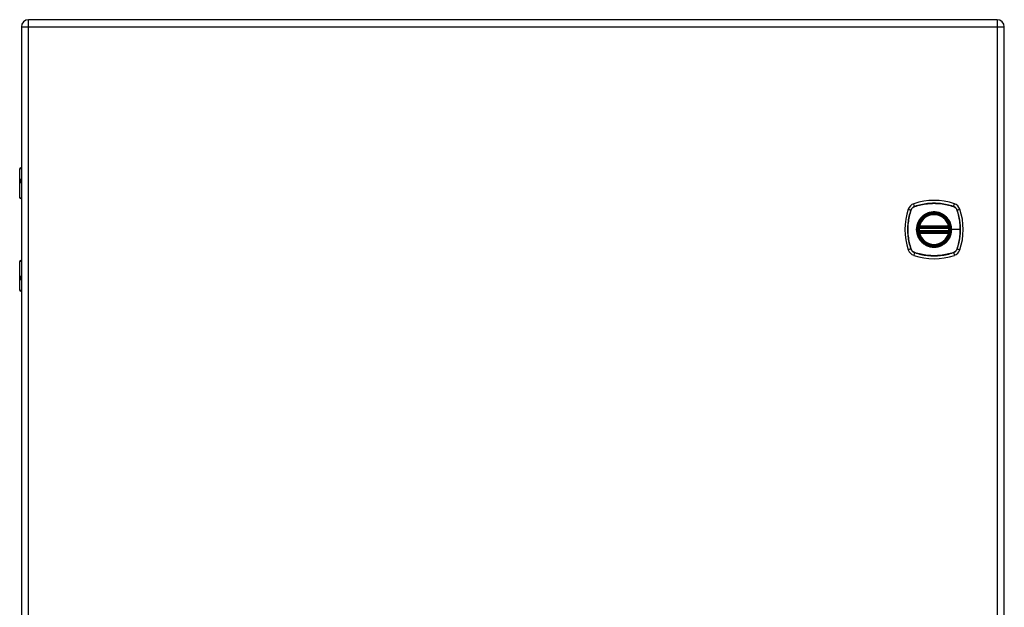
# Model space of a CAD drawing. Header units: inches. Extents: x 5.2 to 98, y 7.4 to 63.6.
# Tile 68 of 82: x 43.3 to 68.6, y 35.9 to 51. Entities that reach past the tile are written whole.
import ezdxf

# ---------------------------------------------------------------- set-up
doc = ezdxf.new("R2010")
doc.units = ezdxf.units.IN
doc.header["$LTSCALE"] = 6.250991
doc.header["$MEASUREMENT"] = 0
doc.layers.add('Visible Edges(ANSI)', color=7, linetype='Continuous', lineweight=25)
doc.layers.add('Visible Tangent Edges(ANSI)', color=7, linetype='Continuous', lineweight=25)

msp = doc.modelspace()

# ---------------------------------------------------------------- linework, layer by layer
at = {"layer": 'Visible Edges(ANSI)'}
for p, q in [((68.435, 50.981), (43.528, 50.981)), ((43.343, 50.795), (43.343, 20.958)), ((68.62, 20.958), (68.62, 50.795)), ((43.299, 46.406), (43.299, 47.148)), ((43.324, 47.173), (43.343, 47.173)), ((43.343, 46.864), (43.339, 46.864)), ((43.339, 46.809), (43.343, 46.809)), ((43.343, 46.387), (43.319, 46.387)), ((66.436, 45.637), (67.19, 45.637)), ((66.441, 45.662), (67.184, 45.662)), ((67.19, 45.537), (66.436, 45.537)), ((67.184, 45.512), (66.441, 45.512)), ((43.299, 44.026), (43.299, 44.768)), ((43.319, 44.788), (43.343, 44.788)), ((43.343, 44.365), (43.339, 44.365)), ((43.339, 44.311), (43.343, 44.311)), ((43.343, 44.001), (43.324, 44.001))]:
    msp.add_line(p, q, dxfattribs=at)
at = {"layer": 'Visible Edges(ANSI)', "flags": 128}
for points in [[(66.421, 45.655), (66.421, 45.655), (66.421, 45.654), (66.421, 45.654), (66.421, 45.654), (66.421, 45.653), (66.421, 45.652), (66.421, 45.651), (66.421, 45.65), (66.421, 45.649), (66.42, 45.648), (66.42, 45.647), (66.42, 45.645), (66.42, 45.644), (66.42, 45.642), (66.419, 45.641), (66.419, 45.639), (66.419, 45.637), (66.419, 45.635), (66.418, 45.633), (66.418, 45.631), (66.418, 45.629), (66.418, 45.627), (66.418, 45.625), (66.417, 45.623)], [(67.208, 45.623), (67.208, 45.625), (67.208, 45.627), (67.208, 45.629), (67.208, 45.631), (67.207, 45.633), (67.207, 45.635), (67.207, 45.637), (67.207, 45.639), (67.206, 45.641), (67.206, 45.642), (67.206, 45.644), (67.206, 45.645), (67.206, 45.647), (67.205, 45.648), (67.205, 45.649), (67.205, 45.65), (67.205, 45.651), (67.205, 45.652), (67.205, 45.653), (67.204, 45.654), (67.204, 45.654), (67.204, 45.654), (67.204, 45.655), (67.204, 45.655)], [(66.417, 45.551), (66.418, 45.549), (66.418, 45.547), (66.418, 45.545), (66.418, 45.543), (66.418, 45.541), (66.419, 45.539), (66.419, 45.537), (66.419, 45.535), (66.419, 45.533), (66.42, 45.532), (66.42, 45.53), (66.42, 45.529), (66.42, 45.527), (66.42, 45.526), (66.421, 45.525), (66.421, 45.524), (66.421, 45.523), (66.421, 45.522), (66.421, 45.521), (66.421, 45.521), (66.421, 45.52), (66.421, 45.52), (66.421, 45.52), (66.421, 45.52)], [(67.204, 45.52), (67.204, 45.52), (67.204, 45.52), (67.204, 45.52), (67.204, 45.521), (67.205, 45.521), (67.205, 45.522), (67.205, 45.523), (67.205, 45.524), (67.205, 45.525), (67.205, 45.526), (67.206, 45.527), (67.206, 45.529), (67.206, 45.53), (67.206, 45.532), (67.206, 45.533), (67.207, 45.535), (67.207, 45.537), (67.207, 45.539), (67.207, 45.541), (67.208, 45.543), (67.208, 45.545), (67.208, 45.547), (67.208, 45.549), (67.208, 45.551)]]:
    msp.add_lwpolyline(points, dxfattribs=at)
at = {"layer": 'Visible Edges(ANSI)'}
for radius in [0.406, 0.4]:
    msp.add_circle((66.813, 45.587), radius, dxfattribs=at)
for centre, radius, start, end in [((43.528, 50.795), 0.185, 90, 180), ((68.435, 50.795), 0.185, 0, 90), ((43.324, 47.148), 0.025, 90, 180), ((43.319, 46.406), 0.02, 180, 270), ((67.687, 45.587), 1.624, 161.2278, 198.7722), ((66.363, 46.037), 0.225, 108.7722, 161.2278), ((66.813, 44.713), 1.624, 71.2278, 108.7722), ((67.263, 46.037), 0.225, 18.7722, 71.2278), ((65.939, 45.587), 1.624, 341.2278, 18.7722), ((66.813, 45.587), 0.397, 13.6344, 166.3656), ((66.813, 45.587), 0.397, 174.7499, 185.2501), ((66.813, 45.587), 0.397, 166.3656, 170.216), ((66.436, 45.652), 0.015, 170.216, 270), ((66.441, 45.677), 0.015, 166.3656, 270), ((67.184, 45.677), 0.015, 270, 13.6344), ((67.19, 45.652), 0.015, 270, 9.784), ((66.813, 45.587), 0.397, 9.784, 13.6344), ((66.813, 45.587), 0.397, 354.7499, 5.2501), ((66.436, 45.522), 0.015, 90, 189.784), ((66.813, 45.587), 0.397, 189.784, 193.6344), ((66.441, 45.497), 0.015, 90, 193.6344), ((66.813, 45.587), 0.397, 193.6344, 346.3656), ((67.184, 45.497), 0.015, 346.3656, 90), ((67.19, 45.522), 0.015, 350.216, 90), ((66.813, 45.587), 0.397, 346.3656, 350.216), ((66.363, 45.137), 0.225, 198.7722, 251.2278), ((66.813, 46.461), 1.624, 251.2278, 288.7722), ((67.263, 45.137), 0.225, 288.7722, 341.2278), ((43.319, 44.768), 0.02, 90, 180), ((43.324, 44.026), 0.025, 180, 270)]:
    msp.add_arc(centre, radius, start, end, dxfattribs=at)
at = {"layer": 'Visible Tangent Edges(ANSI)'}
for p, q in [((43.528, 50.795), (43.528, 50.981)), ((68.435, 50.981), (68.435, 50.795)), ((43.343, 50.795), (43.528, 50.795)), ((43.528, 50.795), (68.435, 50.795)), ((43.528, 20.958), (43.528, 50.795)), ((68.435, 50.795), (68.62, 50.795)), ((68.435, 50.795), (68.435, 20.958)), ((43.343, 47.148), (43.299, 47.148)), ((43.328, 46.876), (43.343, 46.876)), ((43.343, 46.796), (43.328, 46.796)), ((43.299, 46.406), (43.343, 46.406)), ((66.15, 46.11), (66.219, 46.086)), ((66.222, 46.085), (66.222, 46.085)), ((66.314, 46.18), (66.29, 46.25)), ((66.315, 46.178), (66.315, 46.178)), ((67.31, 46.178), (67.311, 46.178)), ((67.312, 46.18), (67.335, 46.25)), ((67.404, 46.085), (67.404, 46.085)), ((67.406, 46.086), (67.476, 46.11)), ((66.432, 45.622), (66.417, 45.623)), ((66.429, 45.653), (66.421, 45.655)), ((66.427, 45.681), (66.441, 45.677)), ((66.432, 45.622), (67.193, 45.622)), ((66.436, 45.637), (66.436, 45.65)), ((66.441, 45.662), (66.441, 45.677)), ((67.184, 45.677), (66.441, 45.677)), ((66.441, 45.65), (66.441, 45.662)), ((66.441, 45.65), (67.184, 45.65)), ((67.184, 45.677), (67.199, 45.681)), ((67.184, 45.677), (67.184, 45.662)), ((67.184, 45.662), (67.184, 45.65)), ((67.19, 45.65), (67.19, 45.637)), ((67.208, 45.623), (67.193, 45.622)), ((67.204, 45.655), (67.197, 45.653)), ((67.26, 45.587), (67.266, 45.587)), ((67.487, 45.587), (67.266, 45.587)), ((66.432, 45.552), (66.417, 45.551)), ((66.421, 45.52), (66.429, 45.521)), ((66.441, 45.497), (66.427, 45.493)), ((67.193, 45.552), (66.432, 45.552)), ((66.436, 45.524), (66.436, 45.537)), ((66.441, 45.512), (66.441, 45.525)), ((67.184, 45.525), (66.441, 45.525)), ((66.441, 45.497), (66.441, 45.512)), ((66.441, 45.497), (67.184, 45.497)), ((67.184, 45.525), (67.184, 45.512)), ((67.184, 45.512), (67.184, 45.497)), ((67.199, 45.493), (67.184, 45.497)), ((67.19, 45.537), (67.19, 45.524)), ((67.208, 45.551), (67.193, 45.552)), ((67.197, 45.521), (67.204, 45.52)), ((66.219, 45.088), (66.15, 45.065)), ((66.222, 45.089), (66.222, 45.09)), ((67.404, 45.09), (67.404, 45.089)), ((67.406, 45.088), (67.476, 45.065)), ((66.314, 44.994), (66.29, 44.924)), ((66.315, 44.996), (66.315, 44.996)), ((67.311, 44.996), (67.31, 44.996)), ((67.312, 44.994), (67.335, 44.924)), ((43.343, 44.768), (43.299, 44.768)), ((43.328, 44.378), (43.343, 44.378)), ((43.343, 44.298), (43.328, 44.298)), ((43.299, 44.026), (43.343, 44.026))]:
    msp.add_line(p, q, dxfattribs=at)
at = {"layer": 'Visible Tangent Edges(ANSI)', "flags": 128}
for points in [[(43.328, 46.876), (43.325, 46.876), (43.322, 46.875), (43.32, 46.873), (43.318, 46.871), (43.316, 46.869), (43.314, 46.865), (43.313, 46.861), (43.312, 46.857), (43.311, 46.852), (43.31, 46.847), (43.31, 46.842), (43.31, 46.836), (43.31, 46.831), (43.31, 46.825), (43.311, 46.82), (43.312, 46.815), (43.313, 46.811), (43.314, 46.807), (43.316, 46.804), (43.318, 46.801), (43.32, 46.799), (43.322, 46.797), (43.325, 46.797), (43.328, 46.796)], [(43.339, 46.809), (43.336, 46.809), (43.334, 46.81), (43.332, 46.811), (43.329, 46.812), (43.328, 46.814), (43.326, 46.816), (43.325, 46.819), (43.324, 46.822), (43.323, 46.825), (43.322, 46.829), (43.322, 46.832), (43.322, 46.836), (43.322, 46.84), (43.322, 46.844), (43.323, 46.847), (43.324, 46.85), (43.325, 46.853), (43.326, 46.856), (43.328, 46.858), (43.329, 46.86), (43.331, 46.862), (43.334, 46.863), (43.336, 46.863), (43.339, 46.864)], [(66.219, 46.086), (66.207, 46.046), (66.195, 46.005), (66.184, 45.964), (66.174, 45.923), (66.166, 45.881), (66.158, 45.839), (66.152, 45.797), (66.147, 45.755), (66.143, 45.713), (66.14, 45.671), (66.138, 45.628), (66.138, 45.586), (66.138, 45.544), (66.14, 45.502), (66.143, 45.46), (66.147, 45.417), (66.152, 45.376), (66.158, 45.334), (66.166, 45.292), (66.174, 45.251), (66.184, 45.21), (66.195, 45.169), (66.207, 45.128), (66.219, 45.088)], [(66.222, 45.09), (66.209, 45.13), (66.197, 45.17), (66.186, 45.211), (66.176, 45.252), (66.168, 45.293), (66.16, 45.334), (66.154, 45.376), (66.149, 45.418), (66.144, 45.46), (66.142, 45.502), (66.14, 45.544), (66.139, 45.586), (66.14, 45.628), (66.141, 45.671), (66.144, 45.713), (66.148, 45.755), (66.154, 45.797), (66.16, 45.839), (66.168, 45.881), (66.176, 45.922), (66.186, 45.963), (66.197, 46.004), (66.209, 46.044), (66.222, 46.085)], [(66.314, 46.18), (66.309, 46.179), (66.303, 46.176), (66.298, 46.174), (66.293, 46.171), (66.288, 46.169), (66.283, 46.166), (66.278, 46.163), (66.273, 46.159), (66.269, 46.156), (66.264, 46.152), (66.26, 46.148), (66.256, 46.144), (66.252, 46.14), (66.248, 46.136), (66.244, 46.131), (66.241, 46.127), (66.237, 46.122), (66.234, 46.117), (66.231, 46.112), (66.228, 46.107), (66.226, 46.102), (66.224, 46.097), (66.221, 46.091), (66.219, 46.086)], [(66.222, 46.085), (66.224, 46.09), (66.226, 46.096), (66.229, 46.101), (66.231, 46.106), (66.234, 46.111), (66.237, 46.116), (66.24, 46.12), (66.243, 46.125), (66.247, 46.13), (66.25, 46.134), (66.254, 46.138), (66.258, 46.142), (66.262, 46.146), (66.266, 46.15), (66.27, 46.153), (66.275, 46.157), (66.28, 46.16), (66.284, 46.163), (66.289, 46.166), (66.294, 46.169), (66.299, 46.171), (66.304, 46.174), (66.31, 46.176), (66.315, 46.178)], [(67.312, 46.18), (67.272, 46.193), (67.231, 46.205), (67.19, 46.216), (67.149, 46.226), (67.107, 46.234), (67.065, 46.242), (67.023, 46.248), (66.981, 46.253), (66.939, 46.257), (66.896, 46.26), (66.854, 46.262), (66.812, 46.262), (66.77, 46.262), (66.727, 46.26), (66.685, 46.257), (66.643, 46.253), (66.601, 46.248), (66.56, 46.242), (66.518, 46.234), (66.477, 46.226), (66.436, 46.216), (66.395, 46.205), (66.354, 46.193), (66.314, 46.18)], [(66.315, 46.178), (66.355, 46.191), (66.396, 46.203), (66.436, 46.214), (66.477, 46.224), (66.519, 46.232), (66.56, 46.24), (66.602, 46.246), (66.644, 46.251), (66.686, 46.255), (66.728, 46.258), (66.77, 46.26), (66.812, 46.261), (66.854, 46.26), (66.896, 46.258), (66.938, 46.256), (66.981, 46.252), (67.023, 46.246), (67.065, 46.24), (67.106, 46.232), (67.148, 46.224), (67.189, 46.214), (67.23, 46.203), (67.27, 46.191), (67.31, 46.178)], [(67.311, 46.178), (67.316, 46.176), (67.321, 46.174), (67.327, 46.171), (67.332, 46.169), (67.337, 46.166), (67.341, 46.163), (67.346, 46.16), (67.351, 46.157), (67.355, 46.153), (67.36, 46.15), (67.364, 46.146), (67.368, 46.142), (67.372, 46.138), (67.376, 46.134), (67.379, 46.13), (67.383, 46.125), (67.386, 46.12), (67.389, 46.116), (67.392, 46.111), (67.395, 46.106), (67.397, 46.101), (67.4, 46.096), (67.402, 46.09), (67.404, 46.085)], [(67.406, 46.086), (67.404, 46.091), (67.402, 46.097), (67.4, 46.102), (67.397, 46.107), (67.395, 46.112), (67.392, 46.117), (67.388, 46.122), (67.385, 46.127), (67.382, 46.131), (67.378, 46.136), (67.374, 46.14), (67.37, 46.144), (67.366, 46.148), (67.362, 46.152), (67.357, 46.156), (67.353, 46.159), (67.348, 46.163), (67.343, 46.166), (67.338, 46.169), (67.333, 46.171), (67.328, 46.174), (67.323, 46.176), (67.317, 46.179), (67.312, 46.18)], [(67.404, 46.085), (67.411, 46.065), (67.417, 46.045), (67.423, 46.024), (67.429, 46.004), (67.434, 45.984), (67.44, 45.963), (67.445, 45.943), (67.449, 45.922), (67.454, 45.902), (67.458, 45.881), (67.462, 45.86), (67.466, 45.839), (67.469, 45.819), (67.472, 45.798), (67.475, 45.777), (67.477, 45.756), (67.479, 45.735), (67.481, 45.714), (67.483, 45.693), (67.484, 45.671), (67.485, 45.65), (67.486, 45.629), (67.486, 45.608), (67.487, 45.587)], [(67.406, 45.088), (67.419, 45.128), (67.431, 45.169), (67.442, 45.21), (67.452, 45.251), (67.46, 45.293), (67.468, 45.335), (67.474, 45.377), (67.479, 45.419), (67.483, 45.461), (67.486, 45.503), (67.488, 45.545), (67.488, 45.588), (67.488, 45.63), (67.486, 45.672), (67.483, 45.714), (67.479, 45.756), (67.474, 45.799), (67.468, 45.84), (67.46, 45.882), (67.452, 45.923), (67.442, 45.965), (67.431, 46.005), (67.419, 46.046), (67.406, 46.086)], [(66.464, 45.876), (66.448, 45.855), (66.433, 45.834), (66.42, 45.812), (66.407, 45.789), (66.396, 45.765), (66.387, 45.741), (66.379, 45.716), (66.372, 45.691), (66.367, 45.665), (66.363, 45.639), (66.361, 45.613), (66.36, 45.587), (66.361, 45.561), (66.363, 45.535), (66.367, 45.509), (66.372, 45.483), (66.379, 45.458), (66.387, 45.433), (66.397, 45.409), (66.408, 45.385), (66.42, 45.362), (66.434, 45.34), (66.448, 45.319), (66.464, 45.298)], [(67.26, 45.587), (67.249, 45.487), (67.216, 45.393), (67.162, 45.308), (67.092, 45.237), (67.007, 45.184), (66.912, 45.151), (66.812, 45.14), (66.713, 45.151), (66.618, 45.185), (66.534, 45.238), (66.463, 45.308), (66.41, 45.393), (66.377, 45.488), (66.366, 45.587), (66.377, 45.687), (66.41, 45.782), (66.464, 45.866), (66.534, 45.937), (66.619, 45.99), (66.713, 46.023), (66.813, 46.034), (66.913, 46.023), (67.007, 45.99), (67.092, 45.936), (67.163, 45.866), (67.216, 45.781), (67.249, 45.687), (67.26, 45.587)], [(66.524, 45.936), (66.521, 45.933), (66.519, 45.931), (66.516, 45.929), (66.513, 45.926), (66.511, 45.924), (66.508, 45.922), (66.506, 45.919), (66.503, 45.917), (66.5, 45.915), (66.498, 45.912), (66.495, 45.91), (66.493, 45.907), (66.49, 45.905), (66.488, 45.902), (66.485, 45.9), (66.483, 45.897), (66.481, 45.894), (66.478, 45.892), (66.476, 45.889), (66.474, 45.887), (66.471, 45.884), (66.469, 45.881), (66.467, 45.879), (66.464, 45.876)], [(67.102, 45.936), (67.081, 45.952), (67.06, 45.966), (67.037, 45.98), (67.014, 45.992), (66.991, 46.003), (66.966, 46.013), (66.942, 46.021), (66.916, 46.028), (66.891, 46.033), (66.865, 46.037), (66.839, 46.039), (66.813, 46.04), (66.787, 46.039), (66.761, 46.037), (66.735, 46.033), (66.709, 46.028), (66.684, 46.021), (66.659, 46.013), (66.635, 46.003), (66.611, 45.992), (66.588, 45.98), (66.566, 45.966), (66.545, 45.952), (66.524, 45.936)], [(67.161, 45.876), (67.159, 45.879), (67.157, 45.881), (67.155, 45.884), (67.152, 45.887), (67.15, 45.889), (67.147, 45.892), (67.145, 45.894), (67.143, 45.897), (67.14, 45.9), (67.138, 45.902), (67.135, 45.905), (67.133, 45.907), (67.13, 45.91), (67.128, 45.912), (67.125, 45.915), (67.123, 45.917), (67.12, 45.919), (67.118, 45.922), (67.115, 45.924), (67.112, 45.926), (67.11, 45.929), (67.107, 45.931), (67.104, 45.933), (67.102, 45.936)], [(67.266, 45.587), (67.266, 45.6), (67.265, 45.613), (67.264, 45.626), (67.263, 45.639), (67.261, 45.652), (67.259, 45.665), (67.256, 45.678), (67.254, 45.691), (67.251, 45.703), (67.247, 45.716), (67.243, 45.728), (67.239, 45.741), (67.234, 45.753), (67.229, 45.765), (67.224, 45.777), (67.218, 45.789), (67.212, 45.8), (67.206, 45.812), (67.199, 45.823), (67.192, 45.834), (67.185, 45.845), (67.177, 45.855), (67.17, 45.866), (67.161, 45.876)], [(66.427, 45.681), (66.427, 45.68), (66.426, 45.678), (66.426, 45.677), (66.426, 45.676), (66.426, 45.675), (66.426, 45.674), (66.426, 45.672), (66.425, 45.671), (66.425, 45.67), (66.425, 45.669), (66.425, 45.668), (66.426, 45.666), (66.426, 45.665), (66.426, 45.664), (66.426, 45.663), (66.426, 45.662), (66.426, 45.661), (66.427, 45.659), (66.427, 45.658), (66.427, 45.657), (66.428, 45.656), (66.428, 45.655), (66.428, 45.654), (66.429, 45.653)], [(66.429, 45.653), (66.429, 45.653), (66.429, 45.653), (66.43, 45.653), (66.43, 45.653), (66.43, 45.652), (66.431, 45.652), (66.431, 45.652), (66.431, 45.652), (66.431, 45.652), (66.432, 45.651), (66.432, 45.651), (66.432, 45.651), (66.433, 45.651), (66.433, 45.651), (66.433, 45.651), (66.434, 45.651), (66.434, 45.65), (66.434, 45.65), (66.435, 45.65), (66.435, 45.65), (66.435, 45.65), (66.436, 45.65), (66.436, 45.65), (66.436, 45.65)], [(66.432, 45.622), (66.432, 45.623), (66.433, 45.624), (66.433, 45.625), (66.433, 45.626), (66.433, 45.627), (66.433, 45.628), (66.434, 45.629), (66.434, 45.63), (66.434, 45.63), (66.434, 45.631), (66.435, 45.632), (66.435, 45.633), (66.435, 45.633), (66.435, 45.634), (66.435, 45.635), (66.436, 45.635), (66.436, 45.636), (66.436, 45.636), (66.436, 45.636), (66.436, 45.637), (66.436, 45.637), (66.436, 45.637), (66.436, 45.637), (66.436, 45.637)], [(66.436, 45.65), (66.436, 45.65), (66.437, 45.65), (66.437, 45.65), (66.437, 45.65), (66.437, 45.65), (66.438, 45.65), (66.438, 45.65), (66.438, 45.65), (66.438, 45.65), (66.438, 45.65), (66.439, 45.65), (66.439, 45.65), (66.439, 45.65), (66.439, 45.65), (66.439, 45.65), (66.44, 45.65), (66.44, 45.65), (66.44, 45.65), (66.44, 45.65), (66.441, 45.65), (66.441, 45.65), (66.441, 45.65), (66.441, 45.65), (66.441, 45.65)], [(67.161, 45.298), (67.17, 45.308), (67.177, 45.319), (67.185, 45.33), (67.192, 45.34), (67.199, 45.351), (67.206, 45.363), (67.212, 45.374), (67.218, 45.386), (67.224, 45.397), (67.229, 45.409), (67.234, 45.421), (67.239, 45.434), (67.243, 45.446), (67.247, 45.458), (67.251, 45.471), (67.254, 45.484), (67.257, 45.496), (67.259, 45.509), (67.261, 45.522), (67.263, 45.535), (67.264, 45.548), (67.265, 45.561), (67.266, 45.574), (67.266, 45.587)], [(67.184, 45.65), (67.185, 45.65), (67.185, 45.65), (67.185, 45.65), (67.185, 45.65), (67.185, 45.65), (67.186, 45.65), (67.186, 45.65), (67.186, 45.65), (67.186, 45.65), (67.187, 45.65), (67.187, 45.65), (67.187, 45.65), (67.187, 45.65), (67.187, 45.65), (67.188, 45.65), (67.188, 45.65), (67.188, 45.65), (67.188, 45.65), (67.188, 45.65), (67.189, 45.65), (67.189, 45.65), (67.189, 45.65), (67.189, 45.65), (67.19, 45.65)], [(67.19, 45.65), (67.19, 45.65), (67.19, 45.65), (67.191, 45.65), (67.191, 45.65), (67.191, 45.65), (67.192, 45.65), (67.192, 45.65), (67.192, 45.651), (67.193, 45.651), (67.193, 45.651), (67.193, 45.651), (67.193, 45.651), (67.194, 45.651), (67.194, 45.651), (67.194, 45.652), (67.195, 45.652), (67.195, 45.652), (67.195, 45.652), (67.195, 45.652), (67.196, 45.653), (67.196, 45.653), (67.196, 45.653), (67.197, 45.653), (67.197, 45.653)], [(67.19, 45.637), (67.19, 45.637), (67.19, 45.637), (67.19, 45.637), (67.19, 45.637), (67.19, 45.636), (67.19, 45.636), (67.19, 45.636), (67.19, 45.635), (67.19, 45.635), (67.191, 45.634), (67.191, 45.633), (67.191, 45.633), (67.191, 45.632), (67.191, 45.631), (67.192, 45.63), (67.192, 45.63), (67.192, 45.629), (67.192, 45.628), (67.192, 45.627), (67.193, 45.626), (67.193, 45.625), (67.193, 45.624), (67.193, 45.623), (67.193, 45.622)], [(67.197, 45.653), (67.197, 45.654), (67.198, 45.655), (67.198, 45.656), (67.199, 45.657), (67.199, 45.658), (67.199, 45.659), (67.199, 45.661), (67.2, 45.662), (67.2, 45.663), (67.2, 45.664), (67.2, 45.665), (67.2, 45.666), (67.2, 45.668), (67.2, 45.669), (67.2, 45.67), (67.2, 45.671), (67.2, 45.672), (67.2, 45.674), (67.2, 45.675), (67.2, 45.676), (67.2, 45.677), (67.199, 45.678), (67.199, 45.68), (67.199, 45.681)], [(67.487, 45.587), (67.486, 45.566), (67.486, 45.545), (67.485, 45.524), (67.484, 45.503), (67.483, 45.482), (67.481, 45.461), (67.479, 45.44), (67.477, 45.419), (67.475, 45.398), (67.472, 45.377), (67.469, 45.356), (67.466, 45.335), (67.462, 45.314), (67.458, 45.293), (67.454, 45.273), (67.45, 45.252), (67.445, 45.231), (67.44, 45.211), (67.434, 45.19), (67.429, 45.17), (67.423, 45.15), (67.417, 45.13), (67.411, 45.11), (67.404, 45.09)], [(66.429, 45.521), (66.428, 45.52), (66.428, 45.519), (66.428, 45.518), (66.427, 45.517), (66.427, 45.516), (66.427, 45.515), (66.426, 45.514), (66.426, 45.513), (66.426, 45.511), (66.426, 45.51), (66.426, 45.509), (66.426, 45.508), (66.425, 45.507), (66.425, 45.505), (66.425, 45.504), (66.425, 45.503), (66.426, 45.502), (66.426, 45.501), (66.426, 45.499), (66.426, 45.498), (66.426, 45.497), (66.426, 45.496), (66.427, 45.495), (66.427, 45.493)], [(66.436, 45.524), (66.436, 45.524), (66.436, 45.524), (66.435, 45.524), (66.435, 45.524), (66.435, 45.524), (66.434, 45.524), (66.434, 45.524), (66.434, 45.524), (66.433, 45.523), (66.433, 45.523), (66.433, 45.523), (66.432, 45.523), (66.432, 45.523), (66.432, 45.523), (66.431, 45.523), (66.431, 45.522), (66.431, 45.522), (66.431, 45.522), (66.43, 45.522), (66.43, 45.522), (66.43, 45.522), (66.429, 45.521), (66.429, 45.521), (66.429, 45.521)], [(66.436, 45.537), (66.436, 45.537), (66.436, 45.537), (66.436, 45.537), (66.436, 45.538), (66.436, 45.538), (66.436, 45.538), (66.436, 45.539), (66.436, 45.539), (66.435, 45.54), (66.435, 45.54), (66.435, 45.541), (66.435, 45.542), (66.435, 45.542), (66.434, 45.543), (66.434, 45.544), (66.434, 45.545), (66.434, 45.546), (66.433, 45.546), (66.433, 45.547), (66.433, 45.548), (66.433, 45.549), (66.433, 45.55), (66.432, 45.551), (66.432, 45.552)], [(66.441, 45.525), (66.441, 45.525), (66.441, 45.525), (66.441, 45.525), (66.441, 45.525), (66.44, 45.525), (66.44, 45.525), (66.44, 45.524), (66.44, 45.524), (66.439, 45.524), (66.439, 45.524), (66.439, 45.524), (66.439, 45.524), (66.439, 45.524), (66.438, 45.524), (66.438, 45.524), (66.438, 45.524), (66.438, 45.524), (66.438, 45.524), (66.437, 45.524), (66.437, 45.524), (66.437, 45.524), (66.437, 45.524), (66.436, 45.524), (66.436, 45.524)], [(67.19, 45.524), (67.189, 45.524), (67.189, 45.524), (67.189, 45.524), (67.189, 45.524), (67.188, 45.524), (67.188, 45.524), (67.188, 45.524), (67.188, 45.524), (67.188, 45.524), (67.187, 45.524), (67.187, 45.524), (67.187, 45.524), (67.187, 45.524), (67.187, 45.524), (67.186, 45.524), (67.186, 45.524), (67.186, 45.524), (67.186, 45.525), (67.185, 45.525), (67.185, 45.525), (67.185, 45.525), (67.185, 45.525), (67.185, 45.525), (67.184, 45.525)], [(67.193, 45.552), (67.193, 45.551), (67.193, 45.55), (67.193, 45.549), (67.193, 45.548), (67.192, 45.547), (67.192, 45.546), (67.192, 45.546), (67.192, 45.545), (67.192, 45.544), (67.191, 45.543), (67.191, 45.542), (67.191, 45.542), (67.191, 45.541), (67.191, 45.54), (67.19, 45.54), (67.19, 45.539), (67.19, 45.539), (67.19, 45.538), (67.19, 45.538), (67.19, 45.538), (67.19, 45.537), (67.19, 45.537), (67.19, 45.537), (67.19, 45.537)], [(67.197, 45.521), (67.197, 45.521), (67.196, 45.521), (67.196, 45.522), (67.196, 45.522), (67.195, 45.522), (67.195, 45.522), (67.195, 45.522), (67.195, 45.522), (67.194, 45.523), (67.194, 45.523), (67.194, 45.523), (67.193, 45.523), (67.193, 45.523), (67.193, 45.523), (67.193, 45.523), (67.192, 45.524), (67.192, 45.524), (67.192, 45.524), (67.191, 45.524), (67.191, 45.524), (67.191, 45.524), (67.19, 45.524), (67.19, 45.524), (67.19, 45.524)], [(67.199, 45.493), (67.199, 45.495), (67.199, 45.496), (67.2, 45.497), (67.2, 45.498), (67.2, 45.499), (67.2, 45.501), (67.2, 45.502), (67.2, 45.503), (67.2, 45.504), (67.2, 45.505), (67.2, 45.507), (67.2, 45.508), (67.2, 45.509), (67.2, 45.51), (67.2, 45.511), (67.2, 45.513), (67.199, 45.514), (67.199, 45.515), (67.199, 45.516), (67.199, 45.517), (67.198, 45.518), (67.198, 45.519), (67.197, 45.52), (67.197, 45.521)], [(66.219, 45.088), (66.221, 45.083), (66.224, 45.077), (66.226, 45.072), (66.228, 45.067), (66.231, 45.062), (66.234, 45.057), (66.237, 45.052), (66.241, 45.047), (66.244, 45.043), (66.248, 45.038), (66.252, 45.034), (66.256, 45.03), (66.26, 45.026), (66.264, 45.022), (66.269, 45.018), (66.273, 45.015), (66.278, 45.012), (66.283, 45.008), (66.288, 45.005), (66.293, 45.003), (66.298, 45), (66.303, 44.998), (66.309, 44.996), (66.314, 44.994)], [(66.315, 44.996), (66.31, 44.998), (66.304, 45), (66.299, 45.003), (66.294, 45.005), (66.289, 45.008), (66.284, 45.011), (66.28, 45.014), (66.275, 45.017), (66.27, 45.021), (66.266, 45.024), (66.262, 45.028), (66.258, 45.032), (66.254, 45.036), (66.25, 45.04), (66.247, 45.045), (66.243, 45.049), (66.24, 45.054), (66.237, 45.059), (66.234, 45.063), (66.231, 45.068), (66.229, 45.073), (66.226, 45.079), (66.224, 45.084), (66.222, 45.089)], [(66.464, 45.298), (66.467, 45.296), (66.469, 45.293), (66.471, 45.29), (66.474, 45.288), (66.476, 45.285), (66.478, 45.282), (66.481, 45.28), (66.483, 45.277), (66.485, 45.275), (66.488, 45.272), (66.49, 45.27), (66.493, 45.267), (66.495, 45.265), (66.498, 45.262), (66.5, 45.26), (66.503, 45.257), (66.506, 45.255), (66.508, 45.252), (66.511, 45.25), (66.513, 45.248), (66.516, 45.245), (66.519, 45.243), (66.521, 45.241), (66.524, 45.239)], [(66.524, 45.239), (66.545, 45.223), (66.566, 45.208), (66.588, 45.194), (66.611, 45.182), (66.635, 45.171), (66.659, 45.161), (66.684, 45.153), (66.709, 45.146), (66.735, 45.141), (66.761, 45.137), (66.787, 45.135), (66.813, 45.134), (66.839, 45.135), (66.865, 45.137), (66.891, 45.141), (66.917, 45.146), (66.942, 45.153), (66.967, 45.161), (66.991, 45.171), (67.015, 45.182), (67.038, 45.194), (67.06, 45.208), (67.081, 45.223), (67.102, 45.239)], [(67.102, 45.239), (67.104, 45.241), (67.107, 45.243), (67.11, 45.245), (67.112, 45.248), (67.115, 45.25), (67.118, 45.252), (67.12, 45.255), (67.123, 45.257), (67.125, 45.26), (67.128, 45.262), (67.13, 45.265), (67.133, 45.267), (67.135, 45.27), (67.138, 45.272), (67.14, 45.275), (67.143, 45.277), (67.145, 45.28), (67.147, 45.282), (67.15, 45.285), (67.152, 45.288), (67.155, 45.29), (67.157, 45.293), (67.159, 45.296), (67.161, 45.298)], [(67.404, 45.089), (67.402, 45.084), (67.4, 45.079), (67.397, 45.073), (67.395, 45.068), (67.392, 45.063), (67.389, 45.059), (67.386, 45.054), (67.383, 45.049), (67.379, 45.045), (67.376, 45.04), (67.372, 45.036), (67.368, 45.032), (67.364, 45.028), (67.36, 45.024), (67.355, 45.021), (67.351, 45.017), (67.346, 45.014), (67.341, 45.011), (67.337, 45.008), (67.332, 45.005), (67.327, 45.003), (67.321, 45), (67.316, 44.998), (67.311, 44.996)], [(67.312, 44.994), (67.317, 44.996), (67.323, 44.998), (67.328, 45), (67.333, 45.003), (67.338, 45.005), (67.343, 45.008), (67.348, 45.012), (67.353, 45.015), (67.357, 45.018), (67.362, 45.022), (67.366, 45.026), (67.37, 45.03), (67.374, 45.034), (67.378, 45.038), (67.382, 45.043), (67.385, 45.047), (67.388, 45.052), (67.392, 45.057), (67.395, 45.062), (67.397, 45.067), (67.4, 45.072), (67.402, 45.077), (67.404, 45.083), (67.406, 45.088)], [(66.314, 44.994), (66.354, 44.981), (66.395, 44.969), (66.436, 44.958), (66.477, 44.948), (66.519, 44.94), (66.561, 44.932), (66.603, 44.926), (66.645, 44.921), (66.687, 44.917), (66.729, 44.914), (66.772, 44.912), (66.814, 44.912), (66.856, 44.912), (66.898, 44.914), (66.94, 44.917), (66.983, 44.921), (67.024, 44.926), (67.066, 44.932), (67.108, 44.94), (67.149, 44.948), (67.19, 44.958), (67.231, 44.969), (67.272, 44.981), (67.312, 44.994)], [(67.31, 44.996), (67.27, 44.983), (67.23, 44.971), (67.189, 44.96), (67.148, 44.951), (67.107, 44.942), (67.066, 44.934), (67.024, 44.928), (66.982, 44.923), (66.94, 44.919), (66.898, 44.916), (66.856, 44.914), (66.814, 44.913), (66.772, 44.914), (66.729, 44.916), (66.687, 44.919), (66.645, 44.923), (66.603, 44.928), (66.561, 44.934), (66.519, 44.942), (66.478, 44.95), (66.437, 44.96), (66.396, 44.971), (66.355, 44.983), (66.315, 44.996)], [(43.328, 44.378), (43.325, 44.378), (43.322, 44.377), (43.32, 44.375), (43.318, 44.373), (43.316, 44.37), (43.314, 44.367), (43.313, 44.363), (43.312, 44.359), (43.311, 44.354), (43.31, 44.349), (43.31, 44.344), (43.31, 44.338), (43.31, 44.333), (43.31, 44.327), (43.311, 44.322), (43.312, 44.317), (43.313, 44.313), (43.314, 44.309), (43.316, 44.306), (43.318, 44.303), (43.32, 44.301), (43.322, 44.299), (43.325, 44.298), (43.328, 44.298)], [(43.339, 44.311), (43.336, 44.311), (43.334, 44.311), (43.331, 44.312), (43.329, 44.314), (43.328, 44.316), (43.326, 44.318), (43.325, 44.321), (43.324, 44.324), (43.323, 44.327), (43.322, 44.331), (43.322, 44.334), (43.322, 44.338), (43.322, 44.342), (43.322, 44.345), (43.323, 44.349), (43.324, 44.352), (43.325, 44.355), (43.326, 44.358), (43.328, 44.36), (43.329, 44.362), (43.332, 44.364), (43.334, 44.365), (43.336, 44.365), (43.339, 44.365)]]:
    msp.add_lwpolyline(points, dxfattribs=at)
at = {"layer": 'Visible Tangent Edges(ANSI)'}
for radius in [0.44, 0.434, 0.413, 0.411]:
    msp.add_circle((66.813, 45.587), radius, dxfattribs=at)
for start, end in [(13.6344, 166.3656), (174.7499, 185.2501), (354.7499, 5.2501), (193.6344, 346.3656)]:
    msp.add_arc((66.813, 45.587), 0.382, start, end, dxfattribs=at)
for centre, major_axis, ratio, start_param, end_param in [((43.339, 46.876), (0, -0.0125), 0.879139, 4.712389, 6.283185), ((43.339, 46.796), (0, 0.0125), 0.879139, 0, 1.570796), ((66.225, 46.084), (0.0118, -0.004), 0.002893, 1.85298, 2.093627), ((66.316, 46.175), (-0.004, 0.0118), 0.002893, 1.047966, 1.288612), ((67.31, 46.175), (-0.004, -0.0118), 0.002893, 1.85298, 2.093627), ((67.4, 46.084), (-0.0118, -0.004), 0.002893, 4.189559, 4.430205), ((66.422, 45.655), (0.0098, 0.0113), 0.431674, 4.96723, 6.283185), ((66.436, 45.648), (0.0026, 0.0148), 0.025638, 0, 1.426581), ((67.19, 45.648), (-0.0026, 0.0148), 0.025638, 4.856604, 6.283185), ((67.204, 45.655), (-0.0098, 0.0113), 0.431674, 0, 1.315955), ((66.422, 45.52), (0.0098, -0.0113), 0.431674, 0, 1.315955), ((66.436, 45.527), (0.0026, -0.0148), 0.025638, 4.856604, 6.283185), ((67.19, 45.527), (-0.0026, -0.0148), 0.025638, 0, 1.426581), ((67.204, 45.52), (-0.0098, -0.0113), 0.431674, 4.96723, 6.283185), ((66.225, 45.09), (0.0118, 0.004), 0.002893, 4.189559, 4.430205), ((67.4, 45.09), (-0.0118, 0.004), 0.002893, 1.85298, 2.093627), ((66.316, 45), (0.004, 0.0118), 0.002893, 1.85298, 2.093627), ((67.31, 45), (-0.004, 0.0118), 0.002893, 4.189559, 4.430205), ((43.339, 44.378), (0, -0.0125), 0.879139, 4.712389, 6.283185), ((43.339, 44.298), (0, 0.0125), 0.879139, 0, 1.570796)]:
    msp.add_ellipse(centre, major_axis=major_axis, ratio=ratio, start_param=start_param, end_param=end_param, dxfattribs=at)

doc.saveas('drawing.dxf')
